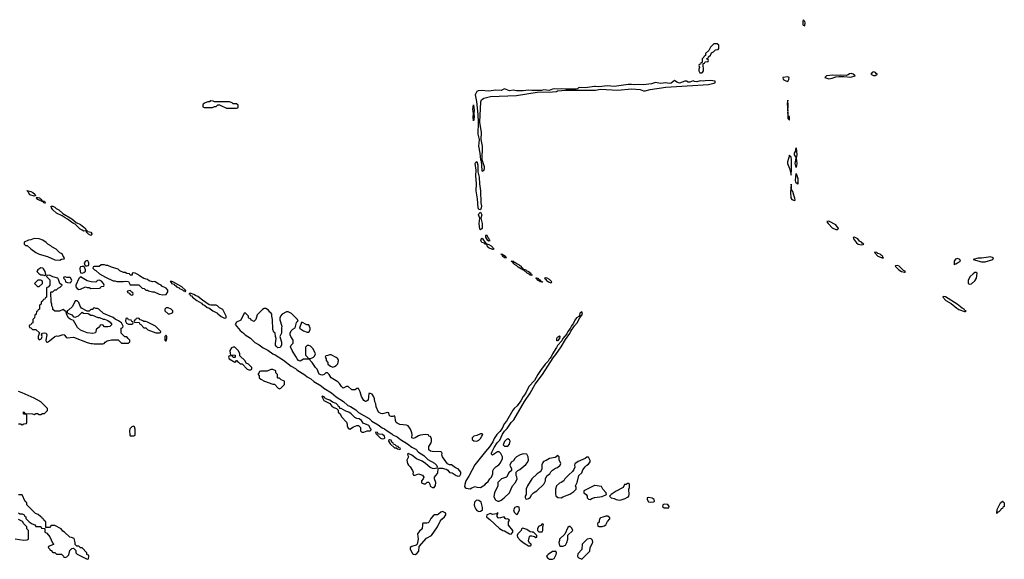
# Model space of a CAD drawing. Header units: inches. Extents: x 2710751 to 2829008, y 857003 to 965602.
# Tile 231 of 256: x 2743302 to 2754774, y 944113 to 950406. Entities that reach past the tile are written whole.
import ezdxf

# ---------------------------------------------------------------- set-up
doc = ezdxf.new("R2010")
doc.units = ezdxf.units.IN
doc.header["$MEASUREMENT"] = 0
for name, color, linetype in [('C7944', 7, 'Continuous'), ('C7954', 7, 'Continuous'), ('C7955', 7, 'Continuous')]:
    doc.layers.add(name, color=color, linetype=linetype)

msp = doc.modelspace()

# ---------------------------------------------------------------- linework, layer by layer
at = {"layer": 'C7944', "color": 2, "elevation": 14}
for points in [[(2750000, 949626), (2749890, 949612), (2749830, 949614), (2749812, 949610), (2749801, 949599), (2749786, 949594), (2749655, 949595), (2749610, 949600), (2749570, 949594), (2749530, 949598), (2749510, 949597), (2749470, 949581), (2749410, 949589), (2749381, 949579), (2749270, 949580), (2749230, 949585), (2749170, 949577), (2749090, 949577), (2749050, 949585), (2749010, 949577), (2748950, 949599), (2748910, 949580), (2748850, 949585), (2748770, 949571), (2748679, 949579), (2748644, 949576), (2748630, 949568), (2748607, 949530), (2748623, 949450), (2748639, 949299), (2748644, 949210), (2748641, 949070), (2748650, 949025), (2748657, 949010), (2748648, 948930), (2748663, 948850), (2748670, 948771), (2748679, 948759), (2748688, 948648), (2748690, 948641), (2748710, 948646), (2748717, 948670), (2748716, 948690), (2748691, 948770), (2748696, 948930), (2748677, 949010), (2748684, 949090), (2748663, 949210), (2748674, 949446), (2748684, 949470), (2748710, 949491), (2748786, 949510), (2749090, 949521), (2749330, 949561), (2749510, 949564), (2749558, 949570), (2749570, 949576), (2749670, 949584), (2749963, 949583), (2750000, 949585)], [(2743290, 945694), (2743310, 945694), (2743330, 945682), (2743350, 945694), (2743382, 945698), (2743386, 945710), (2743386, 945790), (2743382, 945802), (2743350, 945806), (2743346, 945810), (2743348, 945832), (2743354, 945830), (2743358, 945818), (2743373, 945813), (2743451, 945811), (2743470, 945802), (2743490, 945812), (2743510, 945812), (2743530, 945802), (2743550, 945802), (2743568, 945812), (2743590, 945814), (2743626, 945850), (2743626, 945870), (2743548, 945950), (2743470, 945994), (2743330, 946055), (2743290, 946069)], [(2750000, 944972), (2749874, 944910), (2749874, 944890), (2749902, 944870), (2749912, 944848), (2749912, 944832), (2749930, 944814), (2749950, 944812), (2749970, 944822), (2750000, 944834)], [(2743290, 944654), (2743304, 944644), (2743330, 944642), (2743353, 944633), (2743358, 944618), (2743374, 944610), (2743374, 944590), (2743414, 944550), (2743446, 944526), (2743477, 944517), (2743490, 944494), (2743550, 944494), (2743558, 944478), (2743594, 944474), (2743594, 944430), (2743618, 944418), (2743655, 944375), (2743684, 944304), (2743694, 944290), (2743694, 944286), (2743664, 944276), (2743638, 944262), (2743634, 944250), (2743653, 944233), (2743658, 944218), (2743670, 944214), (2743690, 944194), (2743712, 944192), (2743730, 944174), (2743790, 944174), (2743814, 944150), (2743818, 944138), (2743830, 944134), (2743850, 944142), (2743874, 944166), (2743886, 944214), (2743910, 944238), (2743930, 944242), (2743956, 944216), (2743958, 944190), (2743970, 944172), (2744090, 944114), (2744102, 944118), (2744106, 944150), (2744102, 944162), (2744086, 944170), (2744086, 944190), (2744030, 944246), (2744010, 944246), (2743990, 944266), (2743967, 944267), (2743950, 944286), (2743948, 944310), (2743935, 944355), (2743907, 944367), (2743886, 944370), (2743826, 944430), (2743803, 944443), (2743786, 944470), (2743710, 944506), (2743670, 944506), (2743650, 944486), (2743606, 944486), (2743606, 944550), (2743587, 944567), (2743582, 944582), (2743567, 944587), (2743562, 944602), (2743547, 944607), (2743516, 944636), (2743487, 944647), (2743387, 944747), (2743386, 944770), (2743367, 944787), (2743330, 944866), (2743290, 944866)], [(2743250, 944351), (2743350, 944338), (2743390, 944342), (2743406, 944350), (2743406, 944450), (2743387, 944467), (2743386, 944490), (2743350, 944526), (2743335, 944555), (2743290, 944578)]]:
    msp.add_lwpolyline(points, dxfattribs=at)
at = {"layer": 'C7944', "color": 2}
for points, elevation in [([(2745530, 949458), (2745512, 949448), (2745493, 949447), (2745464, 949436), (2745438, 949422), (2745434, 949410), (2745434, 949390), (2745450, 949382), (2745550, 949382), (2745570, 949394), (2745590, 949394), (2745610, 949414), (2745630, 949414), (2745644, 949404), (2745710, 949374), (2745830, 949374), (2745842, 949378), (2745846, 949390), (2745846, 949410), (2745830, 949426), (2745790, 949426), (2745776, 949436), (2745747, 949447), (2745570, 949446), (2745556, 949456)], 14), ([(2748590, 949226), (2748584, 949270), (2748588, 949310), (2748582, 949358), (2748590, 949414), (2748596, 949350), (2748592, 949310), (2748596, 949270)], 10), ([(2748670, 948188), (2748650, 948194), (2748642, 948210), (2748637, 948317), (2748621, 948410), (2748624, 948490), (2748617, 948590), (2748622, 948650), (2748609, 948730), (2748616, 948744), (2748630, 948751), (2748640, 948710), (2748641, 948630), (2748657, 948570), (2748660, 948490), (2748672, 948410), (2748674, 948270), (2748682, 948230), (2748680, 948210)], 10), ([(2743470, 948346), (2743422, 948362), (2743403, 948390), (2743401, 948399), (2743406, 948406), (2743398, 948402), (2743387, 948413), (2743430, 948404), (2743454, 948390), (2743478, 948370), (2743485, 948350)], 10), ([(2743590, 948267), (2743582, 948270), (2743578, 948278), (2743514, 948310), (2743497, 948330), (2743502, 948338), (2743531, 948330), (2743539, 948319), (2743556, 948310), (2743558, 948298), (2743591, 948290), (2743594, 948274), (2743602, 948270)], 10), ([(2744080, 947940), (2744070, 947943), (2744050, 947941), (2744030, 947950), (2744005, 947965), (2743950, 948022), (2743929, 948029), (2743904, 948044), (2743859, 948079), (2743830, 948094), (2743798, 948118), (2743730, 948150), (2743687, 948187), (2743672, 948210), (2743670, 948230), (2743690, 948230), (2743710, 948220), (2743726, 948206), (2743757, 948190), (2743806, 948146), (2743910, 948085), (2743960, 948040), (2744010, 948017), (2744067, 947970), (2744074, 947954), (2744081, 947950)], 10), ([(2748670, 947957), (2748665, 947965), (2748654, 948030), (2748664, 948090), (2748646, 948130), (2748650, 948143), (2748670, 948163), (2748686, 948130), (2748674, 948090), (2748692, 948030), (2748690, 947969)], 10), ([(2744130, 947890), (2744105, 947905), (2744081, 947930), (2744080, 947940), (2744090, 947943), (2744097, 947937), (2744130, 947930), (2744144, 947910), (2744141, 947899)], 10), ([(2743470, 947855), (2743430, 947838), (2743405, 947835), (2743354, 947810), (2743354, 947790), (2743370, 947774), (2743390, 947774), (2743432, 947732), (2743490, 947691), (2743530, 947671), (2743626, 947646), (2743710, 947605), (2743770, 947602), (2743790, 947614), (2743822, 947618), (2743826, 947630), (2743807, 947647), (2743795, 947675), (2743769, 947689), (2743728, 947728), (2743676, 947756), (2743666, 947770), (2743629, 947789), (2743610, 947809), (2743570, 947834), (2743530, 947849)], 14), ([(2748810, 947727), (2748770, 947747), (2748747, 947770), (2748743, 947783), (2748721, 947790), (2748718, 947798), (2748686, 947806), (2748675, 947830), (2748684, 947856), (2748690, 947859), (2748734, 947794), (2748770, 947785), (2748795, 947770), (2748816, 947750), (2748818, 947738), (2748830, 947729)], 10), ([(2748750, 947889), (2748731, 947889), (2748731, 947870), (2748741, 947850), (2748750, 947838), (2748770, 947828), (2748782, 947830), (2748775, 947835), (2748773, 947850), (2748762, 947862)], 14), ([(2744090, 947598), (2744070, 947588), (2744052, 947570), (2744062, 947542), (2744070, 947534), (2744090, 947534), (2744102, 947538), (2744106, 947550), (2744106, 947570), (2744095, 947595)], 14), ([(2748933, 947653), (2748941, 947659), (2748962, 947650), (2748962, 947642), (2748975, 947630), (2748970, 947627), (2748950, 947630), (2748929, 947650), (2748929, 947669), (2748909, 947671), (2748931, 947670)], 10), ([(2749270, 947424), (2749250, 947427), (2749238, 947438), (2749213, 947450), (2749181, 947481), (2749161, 947490), (2749159, 947499), (2749150, 947498), (2749110, 947520), (2749095, 947535), (2749067, 947550), (2749047, 947570), (2749044, 947584), (2749030, 947590), (2749050, 947592), (2749060, 947580), (2749070, 947578), (2749098, 947558), (2749117, 947550), (2749122, 947542), (2749144, 947530), (2749145, 947525), (2749164, 947510), (2749162, 947502), (2749199, 947490), (2749202, 947482), (2749230, 947470), (2749238, 947458), (2749250, 947455), (2749258, 947442), (2749256, 947436), (2749273, 947430)], 10), ([(2743550, 947514), (2743512, 947490), (2743502, 947470), (2743525, 947445), (2743550, 947432), (2743571, 947431), (2743590, 947422), (2743598, 947422), (2743606, 947434), (2743597, 947470), (2743580, 947500), (2743570, 947509)], 14), ([(2744030, 947529), (2744010, 947522), (2744003, 947510), (2744002, 947498), (2744010, 947454), (2744030, 947451), (2744050, 947458), (2744068, 947472), (2744069, 947490), (2744058, 947518), (2744048, 947528)], 14), ([(2744290, 947546), (2744250, 947546), (2744227, 947527), (2744170, 947526), (2744158, 947522), (2744154, 947510), (2744174, 947490), (2744190, 947482), (2744230, 947442), (2744302, 947402), (2744390, 947362), (2744410, 947362), (2744433, 947353), (2744510, 947352), (2744530, 947358), (2744570, 947352), (2744590, 947314), (2744690, 947312), (2744730, 947274), (2744754, 947270), (2744773, 947253), (2744790, 947252), (2744804, 947244), (2744850, 947231), (2744870, 947231), (2744927, 947207), (2744970, 947196), (2745010, 947202), (2745028, 947232), (2745029, 947250), (2745010, 947276), (2744958, 947298), (2744949, 947310), (2744922, 947322), (2744882, 947350), (2744870, 947353), (2744850, 947347), (2744810, 947359), (2744790, 947377), (2744749, 947389), (2744699, 947419), (2744688, 947430), (2744646, 947450), (2744625, 947455), (2744614, 947450), (2744613, 947427), (2744590, 947426), (2744582, 947442), (2744550, 947446), (2744530, 947458), (2744510, 947458), (2744470, 947478), (2744450, 947498), (2744370, 947518), (2744330, 947538), (2744310, 947538)], 14), ([(2743650, 947428), (2743618, 947422), (2743614, 947410), (2743652, 947372), (2743654, 947310), (2743633, 947287), (2743618, 947282), (2743614, 947270), (2743614, 947170), (2743598, 947162), (2743593, 947147), (2743578, 947142), (2743573, 947127), (2743554, 947110), (2743554, 947090), (2743538, 947082), (2743534, 947070), (2743534, 947030), (2743518, 947022), (2743510, 947006), (2743498, 947002), (2743494, 946970), (2743478, 946962), (2743474, 946930), (2743454, 946910), (2743454, 946870), (2743438, 946862), (2743433, 946847), (2743418, 946842), (2743414, 946830), (2743418, 946818), (2743433, 946813), (2743450, 946794), (2743490, 946794), (2743533, 946753), (2743524, 946736), (2743518, 946710), (2743518, 946690), (2743530, 946672), (2743550, 946682), (2743555, 946690), (2743562, 946710), (2743558, 946730), (2743566, 946750), (2743590, 946754), (2743611, 946750), (2743618, 946730), (2743605, 946670), (2743611, 946651), (2743627, 946647), (2743650, 946659), (2743710, 946712), (2743730, 946718), (2743750, 946716), (2743810, 946735), (2743822, 946730), (2743843, 946703), (2743856, 946696), (2743930, 946704), (2744090, 946641), (2744130, 946631), (2744150, 946631), (2744170, 946625), (2744270, 946625), (2744286, 946630), (2744296, 946644), (2744321, 946659), (2744372, 946672), (2744450, 946674), (2744490, 946634), (2744570, 946634), (2744586, 946650), (2744586, 946670), (2744566, 946690), (2744550, 946706), (2744527, 946707), (2744486, 946750), (2744486, 946810), (2744502, 946818), (2744506, 946830), (2744488, 946870), (2744454, 946894), (2744413, 946913), (2744393, 946933), (2744280, 946980), (2744226, 947030), (2744210, 947038), (2744190, 947038), (2744170, 947046), (2744158, 947042), (2744153, 947027), (2744130, 947026), (2744110, 947006), (2744090, 947006), (2744023, 947043), (2744005, 947065), (2743990, 947106), (2743970, 947126), (2743950, 947126), (2743917, 947063), (2743870, 947018), (2743854, 947010), (2743854, 946990), (2743862, 946982), (2743910, 946965), (2743930, 946942), (2743950, 946938), (2743988, 946952), (2744030, 946994), (2744045, 946985), (2744100, 946980), (2744130, 946962), (2744150, 946962), (2744213, 946933), (2744232, 946932), (2744273, 946913), (2744290, 946912), (2744330, 946898), (2744357, 946877), (2744374, 946850), (2744352, 946828), (2744330, 946826), (2744290, 946826), (2744270, 946846), (2744238, 946842), (2744230, 946826), (2744210, 946806), (2744198, 946802), (2744192, 946788), (2744191, 946769), (2744184, 946756), (2744155, 946745), (2744090, 946755), (2744010, 946786), (2743976, 946816), (2743930, 946898), (2743890, 946914), (2743869, 946930), (2743848, 946970), (2743842, 947002), (2743830, 947006), (2743810, 947026), (2743767, 947007), (2743710, 947006), (2743688, 947028), (2743687, 947047), (2743678, 947070), (2743678, 947090), (2743667, 947113), (2743666, 947230), (2743670, 947234), (2743690, 947234), (2743710, 947254), (2743730, 947254), (2743750, 947274), (2743775, 947285), (2743798, 947310), (2743769, 947329), (2743755, 947375), (2743746, 947390), (2743688, 947408)], 14), ([(2743547, 947367), (2743513, 947367), (2743474, 947330), (2743510, 947294), (2743530, 947294), (2743566, 947330), (2743566, 947350), (2743562, 947362)], 14), ([(2743830, 947406), (2743818, 947402), (2743814, 947390), (2743832, 947372), (2743834, 947350), (2743860, 947340), (2743890, 947338), (2743902, 947350), (2743908, 947370), (2743895, 947395), (2743890, 947398), (2743850, 947398)], 14), ([(2744010, 947408), (2743990, 947389), (2743956, 947310), (2743958, 947290), (2743972, 947270), (2743990, 947258), (2744010, 947262), (2744070, 947292), (2744090, 947282), (2744110, 947282), (2744130, 947272), (2744230, 947274), (2744242, 947278), (2744250, 947294), (2744282, 947298), (2744286, 947310), (2744278, 947330), (2744255, 947355), (2744230, 947368), (2744210, 947366), (2744190, 947346), (2744133, 947347), (2744090, 947362)], 14), ([(2749343, 947383), (2749350, 947383), (2749355, 947375), (2749370, 947370), (2749371, 947351), (2749386, 947354), (2749393, 947350), (2749390, 947342), (2749387, 947347), (2749369, 947350), (2749362, 947362), (2749350, 947361), (2749334, 947370), (2749335, 947375), (2749330, 947375), (2749325, 947385), (2749315, 947390), (2749326, 947394), (2749341, 947390)], 10), ([(2749424, 947396), (2749418, 947390), (2749438, 947378), (2749438, 947370), (2749462, 947350), (2749490, 947337), (2749499, 947341), (2749501, 947350), (2749476, 947376), (2749448, 947392)], 14), ([(2744590, 947246), (2744558, 947242), (2744554, 947230), (2744578, 947218), (2744590, 947202), (2744610, 947194), (2744622, 947198), (2744626, 947210), (2744622, 947222), (2744607, 947227)], 14), ([(2745064, 947356), (2745054, 947350), (2745067, 947347), (2745072, 947330), (2745100, 947320), (2745104, 947310), (2745123, 947303), (2745130, 947289), (2745159, 947279), (2745164, 947270), (2745197, 947257), (2745210, 947245), (2745225, 947245), (2745230, 947234), (2745238, 947242), (2745235, 947250), (2745192, 947292), (2745086, 947350)], 14), ([(2745290, 947215), (2745274, 947210), (2745286, 947206), (2745288, 947190), (2745305, 947185), (2745316, 947170), (2745365, 947130), (2745421, 947101), (2745430, 947086), (2745456, 947076), (2745487, 947050), (2745505, 947045), (2745551, 947010), (2745605, 946985), (2745612, 946970), (2745626, 946966), (2745650, 946946), (2745690, 946927), (2745706, 946930), (2745708, 946950), (2745668, 947028), (2745630, 947046), (2745606, 947070), (2745590, 947078), (2745530, 947075), (2745510, 947082), (2745430, 947135), (2745378, 947178), (2745349, 947189), (2745330, 947202)], 14), ([(2745030, 947046), (2745010, 947046), (2744994, 947030), (2744994, 947010), (2745030, 946974), (2745050, 946974), (2745070, 946982), (2745086, 946990), (2745086, 947010), (2745066, 947030)], 14), ([(2746170, 947038), (2746150, 947038), (2746130, 947028), (2746070, 946966), (2746052, 946908), (2746030, 946886), (2746003, 946903), (2745990, 946918), (2745970, 946926), (2745966, 946930), (2745966, 946950), (2745930, 946986), (2745918, 946982), (2745877, 946903), (2745830, 946878), (2745812, 946850), (2745870, 946780), (2745910, 946752), (2745930, 946732), (2745993, 946693), (2746042, 946642), (2746094, 946614), (2746140, 946580), (2746193, 946553), (2746250, 946510), (2746278, 946498), (2746376, 946436), (2746466, 946366), (2746517, 946337), (2746530, 946324), (2746623, 946263), (2746650, 946240), (2746696, 946216), (2746730, 946188), (2746815, 946135), (2746845, 946110), (2746935, 946055), (2746988, 946008), (2747074, 945954), (2747127, 945907), (2747156, 945896), (2747217, 945857), (2747250, 945826), (2747374, 945754), (2747405, 945725), (2747480, 945680), (2747526, 945646), (2747554, 945634), (2747570, 945619), (2747637, 945577), (2747650, 945564), (2747700, 945540), (2747739, 945510), (2747821, 945461), (2747870, 945421), (2747917, 945397), (2747950, 945361), (2748010, 945322), (2748059, 945279), (2748136, 945236), (2748159, 945210), (2748168, 945190), (2748163, 945177), (2748131, 945169), (2748110, 945172), (2748083, 945183), (2748031, 945231), (2747990, 945259), (2747924, 945284), (2747870, 945329), (2747830, 945346), (2747822, 945338), (2747824, 945324), (2747832, 945310), (2747812, 945270), (2747822, 945230), (2747832, 945210), (2747851, 945191), (2747878, 945150), (2747885, 945130), (2747882, 945110), (2747890, 945094), (2747910, 945094), (2747949, 945111), (2747995, 945095), (2748011, 945070), (2748002, 945050), (2747982, 945030), (2747985, 945005), (2748010, 944992), (2748030, 944992), (2748049, 945011), (2748070, 945011), (2748082, 944990), (2748085, 944965), (2748110, 944952), (2748130, 944952), (2748148, 944972), (2748149, 945010), (2748135, 945050), (2748135, 945070), (2748149, 945091), (2748170, 945112), (2748174, 945126), (2748176, 945164), (2748183, 945177), (2748230, 945176), (2748250, 945167), (2748270, 945166), (2748291, 945151), (2748310, 945126), (2748341, 945121), (2748386, 945090), (2748410, 945083), (2748430, 945086), (2748442, 945110), (2748442, 945130), (2748409, 945169), (2748380, 945180), (2748333, 945213), (2748310, 945214), (2748286, 945226), (2748229, 945310), (2748222, 945330), (2748226, 945346), (2748222, 945362), (2748207, 945367), (2748109, 945369), (2748090, 945374), (2748070, 945389), (2748069, 945430), (2748098, 945470), (2748102, 945490), (2748100, 945520), (2748090, 945546), (2748070, 945548), (2748066, 945566), (2748028, 945568), (2747970, 945562), (2747950, 945555), (2747911, 945529), (2747890, 945523), (2747870, 945529), (2747873, 945570), (2747869, 945589), (2747855, 945630), (2747830, 945668), (2747810, 945678), (2747730, 945684), (2747700, 945700), (2747689, 945710), (2747679, 945730), (2747678, 945770), (2747670, 945786), (2747650, 945778), (2747630, 945778), (2747610, 945788), (2747602, 945822), (2747586, 945826), (2747530, 945809), (2747510, 945814), (2747484, 945830), (2747455, 945890), (2747450, 945926), (2747438, 945950), (2747436, 945984), (2747430, 946006), (2747410, 946038), (2747390, 946048), (2747370, 946046), (2747362, 945970), (2747344, 945956), (2747330, 945955), (2747310, 945964), (2747284, 946010), (2747270, 946066), (2747250, 946106), (2747230, 946106), (2747210, 946088), (2747170, 946088), (2747130, 946128), (2747110, 946128), (2747070, 946109), (2747050, 946129), (2747030, 946162), (2747010, 946184), (2746930, 946229), (2746908, 946268), (2746890, 946286), (2746870, 946288), (2746851, 946269), (2746830, 946261), (2746810, 946263), (2746792, 946272), (2746769, 946329), (2746749, 946350), (2746708, 946408), (2746686, 946430), (2746682, 946442), (2746667, 946447), (2746610, 946449), (2746570, 946425), (2746550, 946430), (2746533, 946450), (2746520, 946480), (2746475, 946550), (2746458, 946590), (2746466, 946610), (2746487, 946633), (2746488, 946670), (2746462, 946710), (2746455, 946730), (2746455, 946750), (2746464, 946776), (2746483, 946797), (2746510, 946814), (2746526, 946874), (2746530, 946882), (2746546, 946890), (2746538, 946910), (2746470, 946978), (2746430, 946998), (2746410, 946998), (2746362, 946970), (2746342, 946950), (2746333, 946927), (2746333, 946907), (2746358, 946830), (2746352, 946810), (2746352, 946750), (2746334, 946710), (2746353, 946647), (2746354, 946610), (2746335, 946585), (2746310, 946581), (2746290, 946599), (2746284, 946610), (2746282, 946630), (2746289, 946690), (2746282, 946710), (2746278, 946750), (2746263, 946763), (2746252, 946792), (2746248, 946910), (2746238, 946950), (2746238, 946970), (2746230, 946986), (2746216, 946996), (2746200, 947020)], 14), ([(2744550, 946926), (2744538, 946922), (2744534, 946890), (2744545, 946865), (2744570, 946854), (2744610, 946854), (2744622, 946858), (2744626, 946870), (2744622, 946882), (2744607, 946887), (2744602, 946902), (2744570, 946906), (2744562, 946922)], 14), ([(2744690, 946926), (2744658, 946922), (2744653, 946907), (2744638, 946902), (2744634, 946890), (2744638, 946878), (2744693, 946873), (2744698, 946858), (2744713, 946853), (2744750, 946814), (2744770, 946814), (2744794, 946790), (2744890, 946754), (2744930, 946754), (2744942, 946758), (2744946, 946770), (2744886, 946830), (2744790, 946878), (2744770, 946886), (2744750, 946886), (2744736, 946896), (2744720, 946900), (2744707, 946907)], 14), ([(2749850, 946999), (2749830, 946983), (2749823, 946957), (2749815, 946945), (2749790, 946928), (2749770, 946901), (2749755, 946865), (2749730, 946835), (2749716, 946804), (2749689, 946770), (2749676, 946744), (2749630, 946687), (2749619, 946661), (2749570, 946606), (2749558, 946582), (2749509, 946511), (2749499, 946481), (2749482, 946458), (2749470, 946449), (2749458, 946422), (2749426, 946390), (2749370, 946313), (2749340, 946270), (2749300, 946200), (2749235, 946130), (2749195, 946045), (2749169, 946011), (2749140, 945960), (2749098, 945902), (2749063, 945870), (2749049, 945851), (2748975, 945725), (2748946, 945694), (2748923, 945637), (2748897, 945603), (2748862, 945570), (2748830, 945521), (2748816, 945484), (2748790, 945450), (2748776, 945424), (2748728, 945372), (2748605, 945215), (2748536, 945084), (2748502, 945030), (2748487, 944987), (2748484, 944964), (2748491, 944951), (2748503, 944943), (2748550, 944936), (2748570, 944945), (2748610, 944962), (2748630, 944954), (2748670, 944952), (2748720, 944980), (2748738, 945002), (2748760, 945020), (2748778, 945050), (2748798, 945070), (2748815, 945110), (2748816, 945144), (2748828, 945170), (2748848, 945190), (2748885, 945215), (2748903, 945237), (2748928, 945290), (2748928, 945310), (2748908, 945348), (2748890, 945366), (2748870, 945368), (2748810, 945329), (2748800, 945340), (2748799, 945350), (2748807, 945370), (2748830, 945416), (2748867, 945470), (2748897, 945503), (2748928, 945572), (2748950, 945607), (2748981, 945639), (2749030, 945707), (2749060, 945740), (2749185, 945955), (2749250, 946051), (2749306, 946154), (2749393, 946267), (2749516, 946464), (2749550, 946502), (2749611, 946589), (2749662, 946678), (2749710, 946745), (2749725, 946775), (2749766, 946834), (2749799, 946870), (2749829, 946931), (2749858, 946970)], 14), ([(2746590, 946878), (2746585, 946875), (2746562, 946810), (2746610, 946778), (2746650, 946762), (2746670, 946762), (2746688, 946790), (2746687, 946807), (2746670, 946846), (2746648, 946848)], 14), ([(2745010, 946726), (2744994, 946710), (2744994, 946670), (2745002, 946662), (2745010, 946662), (2745018, 946690), (2745018, 946710)], 14), ([(2749570, 946661), (2749562, 946662), (2749559, 946670), (2749562, 946690), (2749570, 946704), (2749590, 946719), (2749596, 946716), (2749593, 946690)], 10), ([(2745790, 946588), (2745770, 946578), (2745752, 946550), (2745753, 946513), (2745758, 946498), (2745813, 946493), (2745814, 946470), (2745810, 946466), (2745790, 946466), (2745782, 946482), (2745750, 946486), (2745738, 946482), (2745734, 946470), (2745742, 946450), (2745810, 946414), (2745822, 946418), (2745827, 946433), (2745833, 946433), (2745838, 946418), (2745853, 946413), (2745870, 946394), (2745893, 946393), (2745954, 946330), (2745970, 946322), (2745990, 946322), (2746006, 946330), (2746006, 946350), (2745966, 946390), (2745942, 946402), (2745930, 946426), (2745867, 946487), (2745866, 946510), (2745850, 946546), (2745807, 946587)], 14), ([(2746670, 946608), (2746653, 946607), (2746633, 946587), (2746633, 946493), (2746654, 946470), (2746658, 946458), (2746690, 946454), (2746710, 946462), (2746726, 946470), (2746736, 946484), (2746748, 946510), (2746742, 946530), (2746718, 946570), (2746690, 946598)], 14), ([(2746930, 946498), (2746910, 946498), (2746892, 946488), (2746870, 946486), (2746862, 946470), (2746872, 946452), (2746874, 946430), (2746894, 946410), (2746894, 946390), (2746924, 946364), (2746950, 946354), (2746970, 946362), (2746990, 946372), (2747010, 946394), (2747018, 946430), (2747008, 946450), (2746990, 946468)], 14), ([(2746250, 946326), (2746230, 946326), (2746187, 946307), (2746110, 946306), (2746098, 946302), (2746094, 946290), (2746082, 946278), (2746082, 946270), (2746092, 946252), (2746094, 946230), (2746112, 946212), (2746154, 946190), (2746250, 946154), (2746270, 946154), (2746314, 946110), (2746330, 946102), (2746346, 946110), (2746386, 946150), (2746386, 946190), (2746348, 946208), (2746330, 946226), (2746310, 946226), (2746306, 946230), (2746306, 946270), (2746288, 946288), (2746286, 946310)], 14), ([(2746825, 946015), (2746822, 946010), (2746845, 945965), (2746914, 945930), (2746940, 945900), (2746962, 945882), (2746994, 945870), (2747013, 945853), (2747014, 945830), (2747034, 945810), (2747050, 945774), (2747111, 945711), (2747118, 945690), (2747118, 945670), (2747130, 945642), (2747150, 945632), (2747190, 945658), (2747230, 945672), (2747250, 945672), (2747274, 945650), (2747274, 945610), (2747290, 945594), (2747310, 945594), (2747330, 945602), (2747349, 945611), (2747387, 945613), (2747398, 945622), (2747398, 945630), (2747392, 945632), (2747370, 945674), (2747302, 945702), (2747286, 945730), (2747259, 945750), (2747230, 945754), (2747206, 945766), (2747166, 945810), (2747137, 945830), (2747101, 945841), (2747046, 945870), (2747033, 945873), (2747029, 945890), (2747016, 945896), (2747009, 945910), (2746990, 945929), (2746945, 945945), (2746915, 945970), (2746879, 945979), (2746855, 945995), (2746850, 946008)], 14), ([(2744630, 945666), (2744610, 945658), (2744587, 945633), (2744581, 945610), (2744585, 945565), (2744590, 945554), (2744630, 945554), (2744642, 945558), (2744646, 945570), (2744648, 945630), (2744638, 945658)], 14), ([(2747446, 945594), (2747450, 945582), (2747506, 945526), (2747530, 945518), (2747550, 945522), (2747555, 945530), (2747552, 945550), (2747530, 945569), (2747492, 945572), (2747478, 945578), (2747470, 945592)], 14), ([(2748690, 945578), (2748670, 945578), (2748630, 945558), (2748594, 945550), (2748574, 945530), (2748574, 945510), (2748593, 945493), (2748630, 945492), (2748650, 945502), (2748670, 945522), (2748688, 945550), (2748698, 945570)], 14), ([(2747610, 945508), (2747601, 945499), (2747598, 945490), (2747620, 945460), (2747670, 945414), (2747690, 945414), (2747702, 945402), (2747730, 945394), (2747738, 945402), (2747735, 945410), (2747716, 945416), (2747710, 945428), (2747693, 945433), (2747678, 945450), (2747656, 945456), (2747653, 945470), (2747639, 945479), (2747630, 945502)], 14), ([(2748990, 945518), (2748974, 945510), (2748950, 945486), (2748934, 945450), (2748950, 945434), (2748990, 945434), (2749010, 945454), (2749018, 945490), (2749010, 945506)], 14), ([(2749170, 945342), (2749134, 945330), (2749090, 945308), (2749072, 945290), (2749057, 945263), (2749030, 945246), (2749012, 945210), (2749032, 945170), (2749033, 945147), (2749000, 945120), (2748972, 945070), (2748914, 945050), (2748874, 945010), (2748872, 944970), (2748833, 944887), (2748825, 944845), (2748842, 944810), (2748850, 944802), (2748873, 944793), (2748890, 944792), (2748910, 944802), (2748948, 944830), (2749008, 944890), (2749030, 944934), (2749042, 944970), (2749078, 945010), (2749098, 945050), (2749096, 945076), (2749086, 945090), (2749086, 945130), (2749106, 945150), (2749130, 945162), (2749200, 945220), (2749218, 945242), (2749229, 945270), (2749228, 945308), (2749210, 945338)], 14), ([(2749570, 945326), (2749553, 945307), (2749540, 945300), (2749474, 945290), (2749435, 945265), (2749406, 945254), (2749397, 945243), (2749386, 945214), (2749386, 945170), (2749378, 945150), (2749366, 945134), (2749330, 945109), (2749271, 945050), (2749218, 944970), (2749205, 944935), (2749202, 944870), (2749192, 944850), (2749193, 944833), (2749198, 944818), (2749210, 944814), (2749230, 944822), (2749250, 944834), (2749268, 944870), (2749288, 944890), (2749328, 944910), (2749408, 944990), (2749428, 945030), (2749430, 945054), (2749449, 945091), (2749478, 945110), (2749490, 945132), (2749510, 945152), (2749545, 945175), (2749570, 945185), (2749598, 945210), (2749606, 945230), (2749587, 945273), (2749586, 945310)], 14), ([(2749930, 945306), (2749910, 945306), (2749892, 945288), (2749810, 945255), (2749772, 945228), (2749765, 945210), (2749771, 945189), (2749760, 945160), (2749744, 945136), (2749700, 945100), (2749652, 945050), (2749642, 945030), (2749611, 945009), (2749590, 945002), (2749558, 944970), (2749545, 944930), (2749545, 944875), (2749550, 944854), (2749573, 944833), (2749610, 944832), (2749630, 944842), (2749710, 944871), (2749758, 944902), (2749786, 944930), (2749786, 944950), (2749778, 944970), (2749798, 945010), (2749818, 945090), (2749850, 945122), (2749865, 945155), (2749890, 945192), (2749910, 945212), (2749930, 945222), (2749948, 945250), (2749947, 945267)], 14), ([(2748630, 944802), (2748622, 944798), (2748602, 944778), (2748597, 944750), (2748601, 944730), (2748618, 944698), (2748630, 944681), (2748650, 944671), (2748670, 944673), (2748690, 944685), (2748695, 944690), (2748696, 944716), (2748680, 944780), (2748650, 944799)], 14), ([(2749110, 944726), (2749090, 944726), (2749070, 944718), (2749054, 944690), (2749064, 944664), (2749090, 944634), (2749102, 944638), (2749126, 944690), (2749122, 944722)], 14), ([(2748230, 944669), (2748210, 944664), (2748181, 944639), (2748170, 944633), (2748134, 944630), (2748120, 944620), (2748092, 944590), (2748071, 944550), (2748060, 944540), (2748045, 944535), (2748004, 944536), (2747994, 944530), (2747997, 944517), (2747991, 944470), (2747960, 944440), (2747938, 944410), (2747945, 944350), (2747932, 944288), (2747922, 944278), (2747870, 944262), (2747852, 944250), (2747852, 944230), (2747880, 944180), (2747890, 944172), (2747910, 944171), (2747930, 944181), (2747954, 944210), (2747958, 944262), (2748041, 944359), (2748099, 944390), (2748169, 944490), (2748201, 944559), (2748219, 944581), (2748252, 944608), (2748269, 944630), (2748269, 944650)], 14), ([(2748870, 944655), (2748858, 944642), (2748810, 944637), (2748786, 944646), (2748744, 944630), (2748739, 944610), (2748744, 944604), (2748779, 944579), (2748891, 944471), (2748930, 944451), (2748950, 944447), (2749010, 944411), (2749030, 944408), (2749049, 944430), (2749049, 944450), (2748999, 944510), (2748999, 944550), (2749009, 944570), (2748999, 944579), (2748990, 944584), (2748970, 944583), (2748959, 944590), (2748948, 944608), (2748890, 944592), (2748878, 944598), (2748866, 944614), (2748866, 944634), (2748870, 944634), (2748875, 944650)], 14), ([(2749390, 944526), (2749373, 944507), (2749345, 944495), (2749334, 944470), (2749334, 944450), (2749350, 944434), (2749390, 944434), (2749398, 944450), (2749398, 944490), (2749406, 944510), (2749402, 944522)], 14), ([(2749716, 944496), (2749704, 944496), (2749690, 944486), (2749653, 944407), (2749593, 944347), (2749593, 944333), (2749585, 944310), (2749590, 944274), (2749605, 944265), (2749630, 944265), (2749660, 944280), (2749678, 944310), (2749688, 944350), (2749687, 944393), (2749746, 944450), (2749736, 944476)], 14), ([(2749164, 944476), (2749150, 944468), (2749143, 944450), (2749106, 944410), (2749098, 944390), (2749104, 944370), (2749135, 944335), (2749180, 944300), (2749230, 944271), (2749250, 944272), (2749262, 944278), (2749262, 944290), (2749242, 944302), (2749231, 944330), (2749242, 944378), (2749250, 944386), (2749270, 944388), (2749300, 944380), (2749314, 944366), (2749326, 944370), (2749326, 944390), (2749288, 944428), (2749272, 944428), (2749250, 944435), (2749210, 944462)], 14), ([(2749956, 944356), (2749914, 944350), (2749854, 944290), (2749852, 944228), (2749804, 944176), (2749802, 944150), (2749810, 944134), (2749850, 944114), (2749946, 944210), (2749948, 944252), (2749978, 944310), (2749976, 944336)], 14), ([(2749547, 944207), (2749537, 944203), (2749510, 944204), (2749459, 944170), (2749441, 944150), (2749451, 944131), (2749475, 944115), (2749510, 944113), (2749530, 944121), (2749554, 944170), (2749555, 944190)], 14)]:
    msp.add_lwpolyline(points, close=True, dxfattribs=dict(at, elevation=elevation))
at = {"layer": 'C7954', "color": 2, "elevation": 14}
for points in [[(2751293, 950000), (2751293, 949987), (2751278, 949982), (2751273, 949967), (2751254, 949950), (2751254, 949906), (2751238, 949902), (2751233, 949887), (2751218, 949882), (2751214, 949870), (2751222, 949850), (2751214, 949830), (2751214, 949810), (2751226, 949786), (2751250, 949785), (2751258, 949790), (2751268, 949810), (2751266, 949894), (2751282, 949898), (2751290, 949914), (2751322, 949918), (2751326, 949930), (2751322, 949942), (2751306, 949950), (2751322, 949958), (2751327, 949973), (2751350, 949994), (2751353, 950000)], [(2750000, 949585), (2750010, 949585), (2750070, 949596), (2750270, 949584), (2750430, 949600), (2750531, 949591), (2750570, 949578), (2750590, 949578), (2750648, 949592), (2750830, 949618), (2751326, 949650), (2751406, 949670), (2751406, 949690), (2751350, 949695), (2751290, 949693), (2751270, 949688), (2751230, 949692), (2751190, 949682), (2751165, 949685), (2751150, 949691), (2751110, 949679), (2751090, 949679), (2751070, 949690), (2751050, 949690), (2750990, 949666), (2750958, 949678), (2750930, 949697), (2750894, 949666), (2750870, 949660), (2750830, 949668), (2750770, 949663), (2750710, 949673), (2750662, 949658), (2750570, 949647), (2750510, 949650), (2750465, 949645), (2750430, 949651), (2750390, 949651), (2750230, 949628), (2750150, 949634), (2750050, 949622), (2750010, 949628), (2750000, 949626)], [(2750000, 944834), (2750005, 944835), (2750090, 944847), (2750138, 944870), (2750135, 944890), (2750098, 944930), (2750082, 944962), (2750005, 944975), (2750000, 944972)]]:
    msp.add_lwpolyline(points, dxfattribs=at)
at = {"layer": 'C7954', "color": 2}
for points, elevation in [([(2752990, 949778), (2752970, 949774), (2752956, 949764), (2752930, 949756), (2752870, 949759), (2752846, 949754), (2752778, 949758), (2752702, 949750), (2752682, 949730), (2752730, 949715), (2752770, 949724), (2752810, 949739), (2752850, 949745), (2752904, 949744), (2752986, 949734), (2753038, 949750), (2753014, 949770)], 14), ([(2753250, 949796), (2753236, 949790), (2753218, 949770), (2753250, 949755), (2753270, 949755), (2753290, 949766), (2753298, 949770), (2753280, 949780), (2753273, 949790)], 14), ([(2752250, 949738), (2752194, 949730), (2752198, 949710), (2752230, 949691), (2752250, 949685), (2752264, 949710), (2752269, 949730)], 14), ([(2752250, 949466), (2752245, 949430), (2752250, 949334), (2752256, 949404)], 14), ([(2752250, 949326), (2752250, 949254), (2752270, 949234), (2752270, 949275), (2752260, 949280), (2752255, 949290)], 14), ([(2752350, 948684), (2752338, 948730), (2752349, 948790), (2752346, 948806), (2752330, 948829), (2752330, 948850), (2752342, 948870), (2752350, 948912), (2752355, 948830), (2752350, 948790), (2752357, 948730)], 10), ([(2752270, 948826), (2752247, 948750), (2752247, 948730), (2752271, 948670), (2752290, 948594), (2752295, 948665), (2752294, 948770), (2752290, 948802), (2752274, 948814)], 14), ([(2752370, 948488), (2752359, 948499), (2752350, 948501), (2752342, 948530), (2752350, 948611), (2752370, 948552)], 10), ([(2752290, 948486), (2752284, 948390), (2752288, 948328), (2752298, 948310), (2752330, 948298), (2752338, 948302), (2752335, 948326), (2752320, 948360), (2752310, 948404), (2752297, 948417), (2752293, 948430), (2752295, 948470)], 14), ([(2752710, 948058), (2752708, 948050), (2752722, 948030), (2752770, 947979), (2752810, 947959), (2752830, 947959), (2752844, 947970), (2752810, 948014), (2752730, 948056), (2752714, 948054)], 14), ([(2753030, 947869), (2753013, 947867), (2753015, 947850), (2753050, 947804), (2753072, 947790), (2753110, 947782), (2753130, 947783), (2753136, 947790), (2753118, 947798), (2753112, 947810), (2753085, 947825), (2753066, 947850)], 14), ([(2753264, 947696), (2753263, 947690), (2753299, 947650), (2753350, 947628), (2753366, 947630), (2753355, 947635), (2753357, 947643), (2753350, 947654), (2753338, 947658), (2753329, 947670), (2753301, 947681), (2753290, 947691)], 14), ([(2754230, 947622), (2754205, 947615), (2754190, 947590), (2754190, 947546), (2754203, 947557), (2754210, 947557), (2754228, 947572), (2754262, 947590), (2754257, 947610)], 14), ([(2754610, 947642), (2754590, 947635), (2754510, 947624), (2754470, 947624), (2754412, 947610), (2754510, 947581), (2754550, 947583), (2754642, 947610), (2754649, 947630)], 14), ([(2753530, 947538), (2753505, 947535), (2753503, 947530), (2753547, 947487), (2753578, 947470), (2753610, 947461), (2753618, 947462), (2753624, 947470), (2753601, 947481), (2753549, 947530)], 14), ([(2754450, 947458), (2754430, 947458), (2754410, 947442), (2754378, 947410), (2754352, 947370), (2754354, 947330), (2754370, 947322), (2754390, 947325), (2754430, 947362), (2754449, 947390), (2754458, 947450)], 14), ([(2754061, 947179), (2754056, 947170), (2754091, 947130), (2754156, 947096), (2754220, 947040), (2754245, 947025), (2754310, 947003), (2754318, 947002), (2754328, 947010), (2754315, 947014), (2754305, 947030), (2754283, 947043), (2754224, 947090), (2754090, 947173)], 14), ([(2750396, 944996), (2750384, 944996), (2750370, 944986), (2750350, 944986), (2750334, 944950), (2750251, 944909), (2750192, 944870), (2750174, 944850), (2750194, 944830), (2750230, 944821), (2750250, 944811), (2750290, 944803), (2750310, 944807), (2750357, 944823), (2750383, 944837), (2750398, 944850), (2750402, 944870), (2750398, 944930), (2750406, 944950), (2750406, 944990)], 14), ([(2750630, 944835), (2750614, 944830), (2750614, 944810), (2750630, 944782), (2750650, 944778), (2750690, 944782), (2750698, 944790), (2750695, 944810), (2750670, 944828)], 14), ([(2750810, 944755), (2750794, 944750), (2750792, 944730), (2750810, 944712), (2750850, 944712), (2750866, 944714), (2750868, 944730), (2750854, 944754)], 14), ([(2754690, 944648), (2754686, 944650), (2754690, 944694), (2754729, 944770), (2754751, 944791), (2754774, 944770), (2754774, 944730), (2754758, 944722), (2754753, 944707), (2754738, 944702), (2754734, 944690), (2754710, 944666), (2754698, 944662)], 10), ([(2750130, 944618), (2750097, 944603), (2750070, 944598), (2750062, 944590), (2750053, 944567), (2750052, 944548), (2750034, 944530), (2750038, 944498), (2750050, 944494), (2750090, 944494), (2750110, 944502), (2750130, 944514), (2750150, 944554), (2750176, 944584), (2750176, 944596), (2750156, 944616)], 14)]:
    msp.add_lwpolyline(points, close=True, dxfattribs=dict(at, elevation=elevation))
at = {"layer": 'C7955', "color": 2, "elevation": 14}
msp.add_lwpolyline([(2752430, 950406), (2752425, 950390), (2752425, 950350), (2752430, 950342), (2752450, 950334), (2752455, 950370), (2752450, 950386)], close=True, dxfattribs=at)
msp.add_lwpolyline([(2751353, 950000), (2751362, 950018), (2751386, 950030), (2751410, 950054), (2751442, 950058), (2751446, 950070), (2751446, 950110), (2751430, 950126), (2751390, 950126), (2751350, 950086), (2751333, 950047), (2751294, 950010), (2751293, 950000)], dxfattribs=at)

doc.saveas('drawing.dxf')
